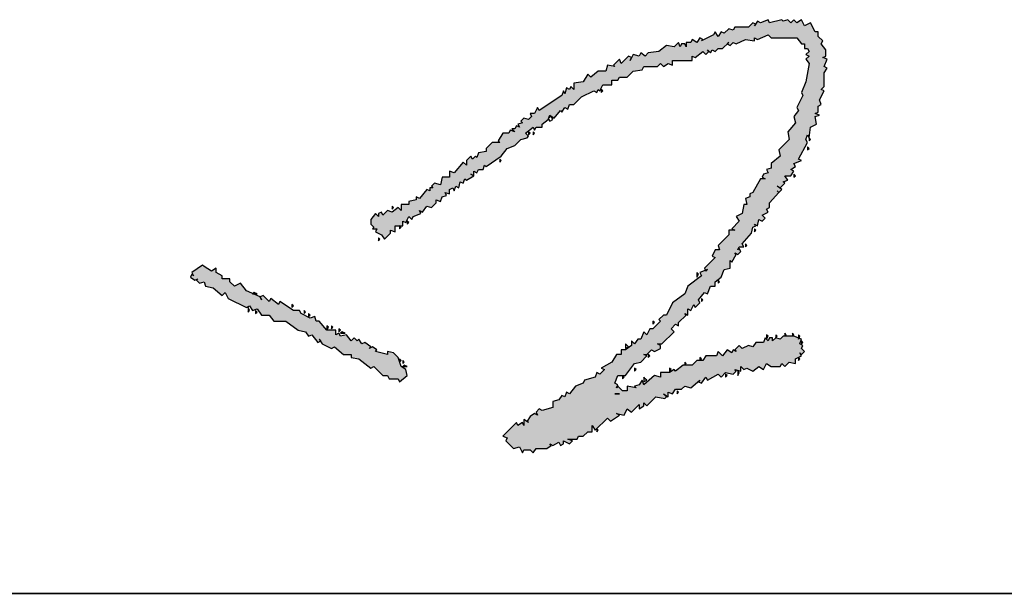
# Model space of a CAD drawing. Extents: x 1109697 to 1467097, y -139975 to 53891.
# Tile 99 of 256: x 1275069 to 1275513, y -129473 to -129214. Entities that reach past the tile are written whole.
import ezdxf

# ---------------------------------------------------------------- set-up
doc = ezdxf.new("R2010")
doc.units = 0
doc.header["$LTSCALE"] = 1000
doc.header["$MEASUREMENT"] = 0
doc.layers.add('PUB_TEXT', color=7, linetype='Continuous')
doc.layers.add('图框', color=4, linetype='Continuous', lineweight=35)

# ---------------------------------------------------------------- blocks, each defined once
blk = doc.blocks.new('A$C59021D72')
at = {"linetype": 'Continuous'}
for points in [[(1010.29, 231.76), (1012.57, 234.61), (1015.42, 235.75), (1017.71, 238.03), (1019.99, 238.6), (1020.56, 239.17), (1019.42, 240.31), (1022.27, 242.59), (1022.84, 241.45), (1023.41, 242.59), (1025.69, 242.59), (1025.69, 243.74), (1027.97, 245.45), (1028.08, 245.79), (1027.97, 246.02), (1028.2, 246.13), (1028.54, 247.16), (1030.25, 246.02), (1032.53, 248.87), (1033.1, 248.3), (1034.24, 250.01), (1035.38, 249.44), (1035.95, 251.15), (1037.66, 251.15), (1040.51, 254), (1045.08, 256.28), (1046.22, 255.71), (1046.79, 256.85), (1047.36, 256.28), (1048.5, 258.56), (1051.92, 258.56), (1051.92, 260.27), (1054.2, 260.27), (1054.77, 261.41), (1057.62, 261.41), (1059.9, 263.69), (1063.32, 264.26), (1063.89, 265.4), (1069.03, 265.4), (1070.17, 266.54), (1071.31, 265.4), (1073.02, 266.54), (1074.73, 265.97), (1074.73, 267.69), (1082.14, 267.69), (1082.14, 269.4), (1083.28, 268.83), (1086.13, 271.11), (1087.27, 269.97), (1088.42, 271.11), (1088.99, 270.54), (1089.56, 271.68), (1090.7, 271.11), (1091.84, 272.25), (1093.55, 272.25), (1095.26, 273.96), (1096.4, 273.39), (1097.54, 274.53), (1098.68, 273.96), (1102.1, 275.67), (1105.52, 275.1), (1105.52, 276.24), (1106.66, 275.67), (1110.65, 277.38), (1111.79, 276.24), (1121.49, 276.24), (1123.2, 273.96), (1124.34, 273.96), (1124.34, 272.25), (1125.48, 272.25), (1126.05, 271.11), (1124.91, 269.97), (1126.05, 269.4), (1124.91, 268.26), (1126.05, 266.54), (1124.91, 259.7), (1123.2, 255.71), (1123.77, 254.57), (1121.49, 250.01), (1122.06, 248.87), (1120.35, 246.59), (1120.92, 244.31), (1118.07, 240.88), (1118.64, 238.03), (1114.65, 234.04), (1115.22, 231.76), (1111.79, 228.91), (1111.79, 227.2), (1110.08, 226.63), (1110.65, 225.49), (1108.94, 224.92), (1108.37, 223.78), (1109.51, 223.21), (1107.8, 223.21), (1104.95, 218.07), (1103.81, 217.5), (1103.81, 216.36), (1102.1, 215.79), (1102.67, 213.51), (1101.53, 213.51), (1100.96, 210.09), (1098.68, 208.95), (1099.82, 207.24), (1096.97, 204.39), (1098.11, 203.82), (1095.83, 203.82), (1095.83, 202.11), (1091.84, 198.12), (1092.41, 196.41), (1090.7, 196.41), (1089.56, 194.12), (1090.7, 193.55), (1086.7, 189.56), (1087.13, 188.71), (1087.84, 188.99), (1087.27, 188.42), (1087.13, 188.71), (1084.99, 187.85), (1085.56, 186.71), (1080.43, 182.72), (1079.29, 179.87), (1074.73, 176.45), (1072.45, 171.88), (1071.31, 171.88), (1069.6, 170.17), (1070.17, 169.6), (1067.32, 166.75), (1066.18, 166.75), (1065.04, 164.47), (1063.89, 165.61), (1062.75, 162.76), (1061.61, 162.76), (1060.47, 161.05), (1059.33, 162.19), (1059.33, 160.48), (1057.05, 158.77), (1055.34, 158.77), (1055.34, 157.06), (1053.63, 157.06), (1051.92, 154.21), (1047.93, 151.93), (1049.07, 151.36), (1047.36, 149.65), (1046.22, 150.22), (1045.65, 148.51), (1041.66, 147.36), (1041.09, 146.22), (1038.23, 145.08), (1035.95, 142.23), (1034.81, 142.8), (1034.24, 141.09), (1033.1, 141.66), (1031.96, 139.95), (1029.68, 139.38), (1029.68, 137.1), (1025.69, 135.96), (1024.55, 136.53), (1023.41, 135.39), (1023.98, 134.25), (1022.84, 134.82), (1021.13, 133.68), (1019.99, 131.97), (1020.56, 131.4), (1018.85, 132.54), (1018.85, 130.26), (1018.28, 131.4), (1016.56, 130.26), (1015.99, 131.4), (1010.86, 126.27), (1012.57, 125.7), (1012, 124.55), (1014.85, 121.7), (1017.14, 122.27), (1018.28, 119.99), (1018.85, 121.13), (1021.13, 121.13), (1022.27, 119.99), (1023.41, 121.7), (1027.4, 121.7), (1029.11, 122.84), (1028.54, 123.41), (1029.68, 122.84), (1031.96, 123.98), (1032.53, 122.84), (1033.67, 123.41), (1033.67, 124.55), (1035.95, 123.41), (1037.09, 124.55), (1035.38, 125.13), (1038.8, 125.13), (1039.37, 126.27), (1041.09, 126.27), (1042.8, 127.98), (1044.51, 127.98), (1044.51, 130.26), (1045.65, 128.55), (1050.21, 133.11), (1051.35, 131.97), (1054.77, 134.25), (1053.63, 134.82), (1056.48, 134.25), (1057.62, 136.53), (1059.33, 135.39), (1062.18, 138.24), (1062.18, 136.53), (1063.89, 137.67), (1063.89, 138.81), (1065.04, 137.67), (1068.46, 141.09), (1071.88, 140.52), (1072.45, 141.09), (1071.31, 142.23), (1073.02, 141.09), (1073.02, 142.8), (1074.73, 142.23), (1075.87, 143.94), (1078.15, 143.94), (1079.29, 145.08), (1081.57, 144.51), (1084.99, 147.36), (1084.42, 146.79), (1085.56, 146.22), (1087.27, 148.51), (1087.84, 147.36), (1091.84, 149.65), (1092.98, 148.51), (1094.69, 150.22), (1097.54, 149.65), (1098.68, 150.79), (1098.11, 151.36), (1100.39, 150.79), (1100.39, 152.5), (1101.53, 151.36), (1102.67, 151.93), (1104.95, 150.79), (1107.23, 152.5), (1108.94, 151.36), (1110.08, 153.64), (1111.79, 152.5), (1115.22, 152.5), (1115.79, 153.64), (1116.93, 152.5), (1118.64, 154.21), (1120.92, 153.64), (1120.92, 155.35), (1123.2, 156.49), (1122.63, 157.63), (1123.2, 157.06), (1124.34, 158.2), (1123.2, 159.34), (1123.77, 160.48), (1122.63, 161.05), (1123.2, 162.76), (1120.35, 163.9), (1116.36, 163.9), (1115.22, 162.76), (1113.51, 163.33), (1112.37, 162.19), (1112.37, 163.33), (1111.22, 163.33), (1110.65, 162.19), (1109.51, 163.33), (1108.94, 161.62), (1106.09, 161.62), (1104.95, 159.91), (1103.24, 160.48), (1100.96, 159.34), (1099.82, 160.48), (1098.11, 158.77), (1098.68, 158.2), (1097.54, 158.77), (1096.97, 157.63), (1095.26, 158.77), (1093.55, 156.49), (1091.84, 158.2), (1091.27, 156.49), (1087.27, 156.49), (1086.13, 154.78), (1083.85, 154.78), (1082.14, 153.07), (1078.72, 153.07), (1075.87, 150.79), (1075.3, 151.36), (1073.59, 150.22), (1070.17, 150.22), (1070.17, 148.51), (1067.89, 149.08), (1063.89, 145.65), (1063.32, 147.36), (1062.18, 145.65), (1060.47, 145.08), (1061.04, 144.51), (1057.62, 145.08), (1057.62, 143.37), (1055.91, 143.37), (1054.2, 145.08), (1053.63, 144.51), (1054.2, 145.65), (1053.06, 146.22), (1054.2, 149.08), (1057.05, 149.08), (1060.47, 153.64), (1062.75, 154.21), (1065.04, 156.49), (1063.89, 157.06), (1065.04, 157.06), (1066.75, 158.77), (1067.89, 158.2), (1070.17, 159.34), (1070.17, 160.48), (1069.03, 161.05), (1070.74, 161.05), (1075.3, 165.61), (1074.16, 166.75), (1075.87, 168.46), (1077.01, 167.89), (1077.01, 169.03), (1079.86, 171.88), (1079.29, 172.46), (1080.43, 171.88), (1080.43, 174.17), (1081.57, 173.6), (1082.71, 175.88), (1083.28, 174.74), (1084.99, 176.45), (1084.42, 177.59), (1086.7, 180.44), (1087.84, 179.87), (1088.99, 182.72), (1090.7, 182.72), (1090.7, 184.43), (1092.98, 186.14), (1094.12, 188.99), (1096.4, 189.56), (1096.4, 192.41), (1096.97, 191.84), (1098.68, 194.69), (1098.11, 195.26), (1099.25, 194.69), (1100.39, 195.83), (1099.82, 196.98), (1099.25, 196.41), (1099.82, 197.55), (1101.53, 197.55), (1100.96, 198.69), (1104.38, 202.68), (1104.95, 204.96), (1106.09, 205.53), (1105.52, 206.1), (1106.66, 205.53), (1107.23, 207.81), (1108.37, 207.24), (1109.51, 208.38), (1108.37, 209.52), (1110.65, 210.66), (1110.08, 211.8), (1111.22, 212.37), (1111.22, 214.08), (1114.65, 218.07), (1115.79, 219.21), (1114.08, 220.36), (1115.22, 219.79), (1116.93, 221.5), (1116.36, 222.07), (1118.07, 222.64), (1116.93, 224.35), (1119.21, 224.35), (1120.35, 226.06), (1119.21, 226.63), (1120.92, 227.77), (1120.35, 228.91), (1123.2, 230.05), (1122.06, 230.62), (1125.48, 236.89), (1124.91, 238.03), (1125.48, 239.74), (1126.05, 238.6), (1126.62, 242.59), (1128.9, 243.74), (1128.33, 246.59), (1130.04, 247.16), (1128.33, 247.73), (1129.47, 248.3), (1129.47, 250.58), (1130.61, 251.15), (1130.04, 252.86), (1131.75, 256.28), (1130.61, 256.85), (1131.75, 257.99), (1131.75, 263.12), (1132.89, 264.83), (1131.75, 265.4), (1132.89, 268.26), (1131.18, 268.83), (1132.32, 269.4), (1132.32, 271.68), (1130.61, 273.96), (1131.18, 275.1), (1129.47, 276.81), (1129.47, 278.52), (1128.33, 278.52), (1126.62, 281.94), (1124.34, 280.8), (1123.2, 283.08), (1121.49, 281.94), (1120.35, 283.08), (1119.21, 281.94), (1118.07, 283.08), (1116.36, 282.51), (1115.79, 283.08), (1111.22, 281.94), (1110.65, 283.08), (1107.8, 281.94), (1106.66, 282.51), (1105.95, 281.44), (1106.09, 281.37), (1105.52, 280.8), (1105.95, 281.44), (1104.95, 281.94), (1103.24, 280.23), (1098.11, 280.23), (1097.54, 279.09), (1095.83, 279.66), (1094.12, 277.95), (1092.98, 278.52), (1091.84, 276.81), (1090.7, 278.52), (1090.13, 277.38), (1085.56, 275.1), (1086.13, 275.67), (1084.99, 276.24), (1083.85, 274.53), (1082.14, 275.67), (1081.57, 274.53), (1079.86, 274.53), (1079.86, 272.82), (1079.29, 273.96), (1078.15, 273.96), (1077.58, 272.82), (1077.01, 274.53), (1075.3, 272.82), (1072.45, 273.39), (1069.6, 271.11), (1065.61, 270.54), (1064.47, 269.4), (1062.75, 270.54), (1062.18, 269.4), (1059.9, 269.97), (1059.33, 268.83), (1058.19, 269.4), (1055.34, 266.54), (1054.77, 268.26), (1052.49, 265.97), (1053.06, 265.4), (1050.21, 265.97), (1049.64, 263.69), (1046.79, 263.69), (1043.94, 261.41), (1042.8, 262.55), (1041.09, 259.7), (1037.66, 259.13), (1037.66, 256.85), (1036.52, 257.99), (1035.95, 256.85), (1034.81, 257.42), (1034.24, 255.14), (1033.67, 256.28), (1033.1, 254.57), (1024.55, 248.87), (1023.98, 250.01), (1022.84, 247.73), (1021.13, 247.73), (1021.7, 246.59), (1020.56, 245.45), (1018.85, 246.02), (1017.71, 244.88), (1018.28, 244.31), (1016.56, 243.74), (1017.14, 242.59), (1015.99, 243.16), (1015.42, 242.02), (1014.28, 242.02), (1015.42, 240.88), (1013.71, 241.45), (1013.14, 240.31), (1010.86, 240.31), (1009.15, 237.46), (1009.72, 236.89), (1006.87, 236.89), (1004.59, 234.61), (1004.59, 233.47), (1001.74, 232.9), (1001.17, 231.19), (1000.6, 231.76), (999.46, 230.62), (998.89, 231.76), (997.18, 230.05), (997.18, 228.34), (996.04, 229.48), (992.61, 225.49), (990.9, 226.06), (990.9, 223.78), (988.05, 223.78), (987.48, 220.93), (985.2, 221.5), (984.06, 220.36), (984.63, 219.79), (983.49, 219.79), (983.49, 218.64), (982.35, 219.21), (979.5, 215.79), (978.36, 216.36), (978.36, 215.22), (975.51, 214.65), (975.51, 213.51), (972.66, 213.51), (972.66, 211.23), (971.52, 212.37), (969.23, 210.66), (967.52, 211.23), (965.81, 209.52), (965.24, 210.66), (964.1, 210.09), (964.1, 208.95), (962.96, 210.09), (961.25, 207.81), (961.25, 206.1), (962.39, 204.96), (961.82, 204.39), (963.53, 204.39), (962.96, 203.25), (965.24, 202.11), (966.38, 200.4), (968.66, 202.68), (968.66, 203.82), (970.38, 203.25), (970.38, 205.53), (973.23, 205.53), (973.23, 207.24), (974.37, 206.67), (975.51, 208.95), (976.65, 207.81), (977.22, 208.95), (980.07, 210.09), (979.5, 211.23), (980.64, 210.66), (982.35, 212.94), (984.06, 212.37), (985.77, 214.08), (985.77, 215.22), (987.48, 214.65), (988.05, 216.36), (989.76, 216.93), (989.19, 218.07), (990.9, 217.5), (990.9, 219.21), (992.04, 219.79), (992.61, 218.64), (993.19, 220.36), (994.33, 219.79), (994.9, 222.07), (996.04, 221.5), (996.61, 223.21), (997.18, 222.64), (1000.03, 224.35), (1000.03, 226.06), (1001.17, 225.49), (1001.74, 226.63), (1003.45, 226.63), (1004.02, 228.34), (1004.59, 227.77)], [(948.14, 166.18), (944.71, 166.18), (941.86, 169.6), (940.72, 169.6), (940.15, 171.31), (938.44, 170.74), (935.02, 172.46), (934.45, 173.6), (932.17, 173.6), (927.04, 177.02), (926.47, 175.88), (923.62, 178.16), (923.05, 177.02), (920.76, 179.3), (919.62, 178.73), (917.06, 179.87), (916.77, 179.87), (916.86, 179.96), (914.49, 181.01), (912.21, 183.86), (909.93, 182.72), (908.22, 184.43), (908.22, 185.57), (905.37, 185.57), (905.37, 186.71), (903.09, 187.85), (903.09, 189.56), (901.38, 188.42), (898.53, 190.13), (897.95, 190.7), (893.96, 187.85), (894.53, 186.71), (893.96, 187.28), (893.39, 186.14), (895.1, 185), (896.24, 185.57), (895.67, 185), (896.81, 183.86), (898.53, 184.43), (899.1, 182.72), (901.95, 182.15), (905.37, 179.3), (906.51, 180.44), (907.65, 178.16), (914.49, 174.74), (915.63, 175.31), (916.77, 173.6), (918.48, 174.17), (920.19, 171.88), (923.05, 171.88), (924.76, 169.6), (929.32, 169.6), (933.88, 166.18), (936.73, 165.61), (937.87, 163.9), (939.01, 164.47), (941.29, 161.62), (942.29, 162.12), (941.86, 162.76), (942.43, 162.19), (942.29, 162.12), (943, 161.05), (946.43, 159.34), (947.57, 159.91), (950.99, 157.06), (953.84, 157.06), (953.84, 155.92), (956.69, 155.35), (961.25, 151.93), (962.39, 152.5), (965.81, 149.08), (967.52, 149.08), (968.09, 147.93), (971.52, 147.93), (972.09, 146.79), (974.94, 149.08), (974.37, 151.36), (972.66, 152.5), (971.52, 155.92), (969.81, 157.63), (967.52, 158.2), (967.52, 157.06), (962.96, 158.2), (963.53, 158.77), (961.82, 159.91), (960.68, 159.34), (961.25, 159.91), (958.97, 161.62), (957.83, 161.05), (956.69, 162.76), (956.12, 162.19), (954.98, 163.33), (953.84, 162.19), (952.13, 164.47), (949.85, 163.9), (949.28, 165.04), (948.14, 164.47)]]:
    blk.add_hatch(color=256, dxfattribs=at).paths.add_polyline_path(points)
at = {"linetype": 'Continuous', "elevation": 0}
for points in [[(1116.36, 282.51), (1115.79, 283.08), (1111.22, 281.94), (1110.65, 283.08), (1107.8, 281.94), (1106.66, 282.51), (1105.52, 280.8), (1106.09, 281.37), (1104.95, 281.94), (1103.24, 280.23), (1098.11, 280.23), (1097.54, 279.09), (1095.83, 279.66), (1094.12, 277.95), (1092.98, 278.52), (1091.84, 276.81), (1090.7, 278.52), (1090.13, 277.38), (1085.56, 275.1), (1086.13, 275.67), (1084.99, 276.24), (1083.85, 274.53), (1082.14, 275.67), (1081.57, 274.53), (1079.86, 274.53), (1079.86, 272.82), (1079.29, 273.96), (1078.15, 273.96), (1077.58, 272.82), (1077.01, 274.53), (1075.3, 272.82), (1072.45, 273.39), (1069.6, 271.11), (1065.61, 270.54), (1064.47, 269.4), (1062.75, 270.54), (1062.18, 269.4), (1059.9, 269.97), (1058.76, 267.69), (1059.33, 268.83), (1058.19, 269.4), (1055.34, 266.54), (1054.77, 268.26), (1052.49, 265.97), (1053.06, 265.4), (1050.21, 265.97), (1049.64, 263.69), (1046.79, 263.69), (1043.94, 261.41), (1042.8, 262.55), (1041.09, 259.7), (1037.66, 259.13), (1037.66, 256.85), (1036.52, 257.99), (1035.95, 256.85), (1034.81, 257.42), (1034.24, 255.14), (1033.67, 256.28), (1033.1, 254.57), (1024.55, 248.87), (1023.98, 250.01), (1022.84, 247.73), (1021.13, 247.73), (1021.7, 246.59), (1020.56, 245.45), (1018.85, 246.02), (1017.71, 244.88), (1018.28, 244.31), (1016.56, 243.74), (1017.14, 242.59), (1015.99, 243.16), (1015.42, 242.02), (1014.28, 242.02), (1015.42, 240.88), (1013.71, 241.45), (1013.14, 240.31), (1010.86, 240.31), (1009.15, 237.46), (1009.72, 236.89), (1006.87, 236.89), (1004.59, 234.61), (1004.59, 233.47), (1001.74, 232.9), (1001.17, 231.19), (1000.6, 231.76), (999.46, 230.62), (998.89, 231.76), (997.18, 230.05), (997.18, 228.34), (996.04, 229.48), (992.61, 225.49), (990.9, 226.06), (990.9, 223.78), (988.05, 223.78), (987.48, 220.93), (985.2, 221.5), (984.06, 220.36), (984.63, 219.79), (983.49, 219.79), (983.49, 218.64), (982.35, 219.21), (979.5, 215.79), (978.36, 216.36), (978.36, 215.22), (975.51, 214.65), (975.51, 213.51), (972.66, 213.51), (972.66, 211.23), (971.52, 212.37), (969.23, 210.66), (967.52, 211.23), (965.81, 209.52), (965.24, 210.66), (964.1, 210.09), (964.1, 208.95), (962.96, 210.09), (961.25, 207.81), (961.25, 206.1), (962.39, 204.96), (961.82, 204.39), (963.53, 204.39), (962.96, 203.25), (965.24, 202.11), (966.38, 200.4), (968.66, 202.68), (968.66, 203.82), (970.38, 203.25), (970.38, 205.53), (973.23, 205.53), (973.23, 207.24), (974.37, 206.67), (975.51, 208.95), (976.65, 207.81), (977.22, 208.95), (980.07, 210.09), (979.5, 211.23), (980.64, 210.66), (982.35, 212.94), (984.06, 212.37), (985.77, 214.08), (985.77, 215.22), (987.48, 214.65), (988.05, 216.36), (989.76, 216.93), (989.19, 218.07), (990.9, 217.5), (990.9, 219.21), (992.04, 219.79), (992.61, 218.64), (993.19, 220.36), (994.33, 219.79), (994.9, 222.07), (996.04, 221.5), (996.61, 223.21), (997.18, 222.64), (1000.03, 224.35), (998.89, 224.92), (1000.03, 224.35), (1000.03, 226.06), (1001.17, 225.49), (1001.74, 226.63), (1003.45, 226.63), (1004.02, 228.34), (1004.59, 227.77), (1010.29, 231.76), (1012.57, 234.61), (1015.42, 235.75), (1017.71, 238.03), (1019.99, 238.6), (1020.56, 239.17), (1019.42, 240.31), (1022.27, 242.59), (1022.84, 241.45), (1023.41, 242.59), (1025.69, 242.59), (1025.69, 243.74), (1027.97, 245.45), (1028.54, 247.16), (1030.25, 246.02), (1032.53, 248.87), (1033.1, 248.3), (1034.24, 250.01), (1035.38, 249.44), (1035.95, 251.15), (1037.66, 251.15), (1040.51, 254), (1045.08, 256.28), (1046.22, 255.71), (1046.79, 256.85), (1047.36, 256.28), (1048.5, 258.56), (1051.92, 258.56), (1051.92, 260.27), (1054.2, 260.27), (1054.77, 261.41), (1057.62, 261.41), (1059.9, 263.69), (1063.32, 264.26), (1063.89, 265.4), (1069.03, 265.4), (1070.17, 266.54), (1071.31, 265.4), (1073.02, 266.54), (1074.73, 265.97), (1074.73, 267.69), (1082.14, 267.69), (1082.14, 269.4), (1083.28, 268.83), (1086.13, 271.11), (1087.27, 269.97), (1088.42, 271.11), (1087.84, 271.68), (1088.99, 270.54), (1089.56, 271.68), (1090.7, 271.11), (1091.84, 272.25), (1093.55, 272.25), (1095.83, 274.53), (1095.26, 273.96), (1096.4, 273.39), (1097.54, 274.53), (1098.68, 273.96), (1102.1, 275.67), (1105.52, 275.1), (1105.52, 276.24), (1106.66, 275.67), (1110.65, 277.38), (1111.79, 276.24), (1121.49, 276.24), (1123.2, 273.96), (1124.34, 273.96), (1124.34, 272.25), (1125.48, 272.25), (1126.05, 271.11), (1124.91, 269.97), (1126.05, 269.4), (1124.91, 268.26), (1126.05, 266.54), (1124.91, 259.7), (1123.2, 255.71), (1123.77, 254.57), (1121.49, 250.01), (1122.06, 248.87), (1120.35, 246.59), (1120.92, 244.31), (1118.07, 240.88), (1118.64, 238.03), (1114.65, 234.04), (1115.22, 231.76), (1111.79, 228.91), (1111.79, 227.2), (1110.08, 226.63), (1110.65, 225.49), (1108.94, 224.92), (1108.37, 223.78), (1109.51, 223.21), (1107.8, 223.21), (1104.95, 218.07), (1103.81, 217.5), (1103.81, 216.36), (1102.1, 215.79), (1102.67, 213.51), (1101.53, 213.51), (1100.96, 210.09), (1098.68, 208.95), (1099.82, 207.24), (1096.97, 204.39), (1098.11, 203.82), (1095.83, 203.82), (1095.83, 202.11), (1091.84, 198.12), (1092.41, 196.41), (1090.7, 196.41), (1089.56, 194.12), (1090.7, 193.55), (1086.7, 189.56), (1087.27, 188.42), (1087.84, 188.99), (1084.99, 187.85), (1085.56, 186.71), (1080.43, 182.72), (1079.29, 179.87), (1074.73, 176.45), (1072.45, 171.88), (1071.31, 171.88), (1069.6, 170.17), (1070.17, 169.6), (1067.32, 166.75), (1066.18, 166.75), (1065.04, 164.47), (1063.89, 165.61), (1062.75, 162.76), (1061.61, 162.76), (1060.47, 161.05), (1059.33, 162.19), (1059.33, 160.48), (1057.05, 158.77), (1055.34, 158.77), (1055.34, 157.06), (1053.63, 157.06), (1051.92, 154.21), (1047.93, 151.93), (1049.07, 151.36), (1047.36, 149.65), (1046.22, 150.22), (1045.65, 148.51), (1041.66, 147.36), (1041.09, 146.22), (1038.23, 145.08), (1035.95, 142.23), (1034.81, 142.8), (1034.24, 141.09), (1033.1, 141.66), (1031.96, 139.95), (1029.68, 139.38), (1029.68, 137.1), (1025.69, 135.96), (1024.55, 136.53), (1023.41, 135.39), (1023.98, 134.25), (1022.84, 134.82), (1021.13, 133.68), (1019.99, 131.97), (1020.56, 131.4), (1018.85, 132.54), (1018.85, 130.26), (1018.28, 131.4), (1016.56, 130.26), (1015.99, 131.4), (1010.86, 126.27), (1012.57, 125.7), (1012, 124.55), (1014.85, 121.7), (1017.14, 122.27), (1018.28, 119.99), (1018.85, 121.13), (1021.13, 121.13), (1022.27, 119.99), (1023.41, 121.7), (1027.4, 121.7), (1029.11, 122.84), (1028.54, 123.41), (1029.68, 122.84), (1031.96, 123.98), (1032.53, 122.84), (1033.67, 123.41), (1033.67, 124.55), (1035.95, 123.41), (1037.09, 124.55), (1035.38, 125.13), (1038.8, 125.13), (1039.37, 126.27), (1041.09, 126.27), (1042.8, 127.98), (1044.51, 127.98), (1044.51, 130.26), (1045.65, 128.55), (1050.21, 133.11), (1051.35, 131.97), (1054.77, 134.25), (1053.63, 134.82), (1056.48, 134.25), (1057.62, 136.53), (1059.33, 135.39), (1062.18, 138.24), (1062.18, 136.53), (1063.89, 137.67), (1063.89, 138.81), (1065.04, 137.67), (1068.46, 141.09), (1071.88, 140.52), (1072.45, 141.09), (1071.31, 142.23), (1073.02, 141.09), (1073.02, 142.8), (1074.73, 142.23), (1075.87, 143.94), (1078.15, 143.94), (1079.29, 145.08), (1081.57, 144.51), (1084.99, 147.36), (1084.42, 146.79), (1085.56, 146.22), (1087.27, 148.51), (1087.84, 147.36), (1091.84, 149.65), (1092.98, 148.51), (1094.69, 150.22), (1097.54, 149.65), (1098.68, 150.79), (1098.11, 151.36), (1100.39, 150.79), (1100.39, 152.5), (1101.53, 151.36), (1102.67, 151.93), (1104.95, 150.79), (1107.23, 152.5), (1108.94, 151.36), (1110.08, 153.64), (1111.79, 152.5), (1115.22, 152.5), (1115.79, 153.64), (1116.93, 152.5), (1118.64, 154.21), (1120.92, 153.64), (1120.92, 155.35), (1123.2, 156.49), (1122.63, 157.63), (1123.2, 157.06), (1124.34, 158.2), (1123.2, 159.34), (1123.77, 160.48), (1122.63, 161.05), (1123.2, 162.76), (1120.35, 163.9), (1116.36, 163.9), (1115.22, 162.76), (1113.51, 163.33), (1112.37, 162.19), (1112.37, 163.33), (1111.22, 163.33), (1110.65, 162.19), (1109.51, 163.33), (1108.94, 161.62), (1106.09, 161.62), (1104.95, 159.91), (1103.24, 160.48), (1100.96, 159.34), (1099.82, 160.48), (1098.11, 158.77), (1098.68, 158.2), (1097.54, 158.77), (1096.97, 157.63), (1095.26, 158.77), (1093.55, 156.49), (1091.84, 158.2), (1091.27, 156.49), (1087.27, 156.49), (1086.13, 154.78), (1083.85, 154.78), (1082.14, 153.07), (1078.72, 153.07), (1075.87, 150.79), (1075.3, 151.36), (1073.59, 150.22), (1070.17, 150.22), (1070.17, 148.51), (1067.89, 149.08), (1063.89, 145.65), (1063.32, 147.36), (1062.18, 145.65), (1060.47, 145.08), (1061.04, 144.51), (1057.62, 145.08), (1057.62, 143.37), (1055.91, 143.37), (1054.2, 145.08), (1053.63, 144.51), (1054.2, 145.65), (1053.06, 146.22), (1054.2, 149.08), (1057.05, 149.08), (1060.47, 153.64), (1062.75, 154.21), (1065.04, 156.49), (1063.89, 157.06), (1065.04, 157.06), (1066.75, 158.77), (1067.89, 158.2), (1070.17, 159.34), (1070.17, 160.48), (1069.03, 161.05), (1070.74, 161.05), (1075.3, 165.61), (1074.16, 166.75), (1075.87, 168.46), (1077.01, 167.89), (1077.01, 169.03), (1079.86, 171.88), (1079.29, 172.46), (1080.43, 171.88), (1080.43, 174.17), (1081.57, 173.6), (1082.71, 175.88), (1083.28, 174.74), (1084.99, 176.45), (1084.42, 177.59), (1086.7, 180.44), (1087.84, 179.87), (1088.99, 182.72), (1090.7, 182.72), (1090.7, 184.43), (1092.98, 186.14), (1094.12, 188.99), (1096.4, 189.56), (1096.4, 192.41), (1096.97, 191.84), (1098.68, 194.69), (1098.11, 195.26), (1099.25, 194.69), (1100.39, 195.83), (1099.82, 196.98), (1099.25, 196.41), (1099.82, 197.55), (1101.53, 197.55), (1100.96, 198.69), (1104.38, 202.68), (1104.95, 204.96), (1106.09, 205.53), (1105.52, 206.1), (1106.66, 205.53), (1107.23, 207.81), (1108.37, 207.24), (1109.51, 208.38), (1108.37, 209.52), (1110.65, 210.66), (1110.08, 211.8), (1111.22, 212.37), (1111.22, 214.08), (1114.65, 218.07), (1114.08, 218.64), (1114.65, 218.07), (1115.79, 219.21), (1114.08, 220.36), (1115.22, 219.79), (1116.93, 221.5), (1116.36, 222.07), (1118.07, 222.64), (1116.93, 224.35), (1119.21, 224.35), (1120.35, 226.06), (1119.21, 226.63), (1120.92, 227.77), (1120.35, 228.91), (1123.2, 230.05), (1122.06, 230.62), (1125.48, 236.89), (1124.91, 238.03), (1125.48, 239.74), (1126.05, 238.6), (1126.62, 242.59), (1128.9, 243.74), (1128.33, 246.59), (1130.04, 247.16), (1128.33, 247.73), (1129.47, 248.3), (1129.47, 250.58), (1130.61, 251.15), (1130.04, 252.86), (1131.75, 256.28), (1130.61, 256.85), (1131.75, 257.99), (1131.75, 263.12), (1132.89, 264.83), (1131.75, 265.4), (1132.89, 268.26), (1131.18, 268.83), (1132.32, 269.4), (1132.32, 271.68), (1130.61, 273.96), (1131.18, 275.1), (1129.47, 276.81), (1129.47, 278.52), (1128.33, 278.52), (1126.62, 281.94), (1124.34, 280.8), (1123.2, 283.08), (1121.49, 281.94), (1120.35, 283.08), (1119.21, 281.94), (1118.07, 283.08), (1116.36, 282.51)], [(1048.5, 256.28), (1047.93, 256.85), (1047.93, 255.71), (1048.5, 256.28)], [(1029.68, 245.45), (1029.11, 246.59), (1027.97, 246.02), (1028.54, 244.88), (1029.68, 245.45)], [(1021.13, 240.31), (1020.56, 240.88), (1020.56, 239.74), (1021.13, 240.31)], [(1022.84, 240.31), (1022.27, 240.88), (1022.27, 239.74), (1022.84, 240.31)], [(1126.62, 238.03), (1126.05, 238.6), (1126.05, 237.46), (1126.62, 238.03)], [(1126.05, 234.61), (1125.48, 235.18), (1125.48, 234.04), (1126.05, 234.61)], [(1010.29, 230.05), (1009.72, 230.62), (1009.72, 229.48), (1010.29, 230.05)], [(1120.92, 224.35), (1120.35, 224.92), (1120.35, 223.78), (1120.92, 224.35)], [(969.81, 212.37), (969.23, 212.94), (969.23, 211.8), (969.81, 212.37)], [(972.66, 204.96), (972.09, 205.53), (972.09, 204.39), (972.66, 204.96)], [(975.51, 206.67), (974.94, 207.24), (974.94, 206.1), (975.51, 206.67)], [(1106.09, 203.82), (1105.52, 204.39), (1105.52, 203.25), (1106.09, 203.82)], [(964.67, 200.4), (964.1, 200.97), (964.1, 199.83), (964.67, 200.4)], [(1102.67, 198.12), (1102.1, 198.69), (1102.1, 197.55), (1102.67, 198.12)], [(898.53, 190.13), (897.95, 190.7), (893.96, 187.85), (894.53, 186.71), (893.96, 187.28), (893.39, 186.14), (895.1, 185), (896.24, 185.57), (895.67, 185), (896.81, 183.86), (898.53, 184.43), (899.1, 182.72), (901.95, 182.15), (905.37, 179.3), (906.51, 180.44), (907.65, 178.16), (914.49, 174.74), (915.63, 175.31), (916.77, 173.6), (918.48, 174.17), (920.19, 171.88), (923.05, 171.88), (924.76, 169.6), (929.32, 169.6), (933.88, 166.18), (936.73, 165.61), (937.87, 163.9), (939.01, 164.47), (941.29, 161.62), (942.43, 162.19), (941.86, 162.76), (943, 161.05), (946.43, 159.34), (947.57, 159.91), (950.99, 157.06), (953.84, 157.06), (953.84, 155.92), (956.69, 155.35), (961.25, 151.93), (962.39, 152.5), (965.81, 149.08), (967.52, 149.08), (968.09, 147.93), (971.52, 147.93), (972.09, 146.79), (974.94, 149.08), (974.37, 151.36), (972.66, 152.5), (971.52, 155.92), (969.81, 157.63), (967.52, 158.2), (967.52, 157.06), (962.96, 158.2), (963.53, 158.77), (961.82, 159.91), (960.68, 159.34), (961.25, 159.91), (958.97, 161.62), (957.83, 161.05), (956.69, 162.76), (956.12, 162.19), (954.98, 163.33), (953.84, 162.19), (952.13, 164.47), (949.85, 163.9), (949.28, 165.04), (948.14, 164.47), (948.14, 166.18), (944.71, 166.18), (941.86, 169.6), (940.72, 169.6), (940.15, 171.31), (938.44, 170.74), (935.02, 172.46), (934.45, 173.6), (932.17, 173.6), (927.04, 177.02), (926.47, 175.88), (923.62, 178.16), (923.05, 177.02), (920.76, 179.3), (919.62, 178.73), (920.19, 177.59), (919.62, 178.73), (914.49, 181.01), (912.21, 183.86), (909.93, 182.72), (908.22, 184.43), (908.22, 185.57), (905.37, 185.57), (905.37, 186.71), (903.09, 187.85), (903.09, 189.56), (901.38, 188.42), (898.53, 190.13)], [(1084.42, 187.28), (1083.85, 187.85), (1083.85, 186.14), (1084.42, 187.28)], [(1092.41, 184.43), (1091.84, 185), (1091.84, 183.86), (1092.41, 184.43)], [(918.48, 179.87), (917.34, 180.44), (916.77, 179.87), (918.48, 179.87)], [(1086.13, 177.59), (1085.56, 178.16), (1085.56, 177.02), (1086.13, 177.59)], [(915.63, 173.6), (915.06, 174.74), (915.06, 173.03), (915.63, 173.6)], [(932.17, 175.31), (931.6, 175.88), (931.6, 174.74), (932.17, 175.31)], [(918.48, 173.03), (917.91, 173.6), (917.91, 172.46), (918.48, 173.03)], [(936.73, 173.03), (936.16, 173.6), (936.16, 172.46), (936.73, 173.03)], [(938.44, 171.88), (937.87, 172.46), (937.87, 171.31), (938.44, 171.88)], [(945.28, 167.32), (944.71, 167.89), (944.71, 166.18), (945.28, 167.32)], [(947, 167.32), (946.43, 167.89), (946.43, 166.75), (947, 167.32)], [(949.85, 166.18), (949.28, 166.75), (949.28, 165.61), (949.85, 166.18)], [(1067.89, 169.03), (1067.32, 169.6), (1067.32, 168.46), (1067.89, 169.03)], [(951.56, 165.04), (950.42, 165.61), (949.85, 165.04), (951.56, 165.04)], [(1110.65, 163.9), (1110.08, 164.47), (1110.08, 162.76), (1110.65, 163.9)], [(1114.08, 163.9), (1113.51, 164.47), (1113.51, 163.33), (1114.08, 163.9)], [(1117.5, 164.47), (1116.93, 165.04), (1116.93, 163.9), (1117.5, 164.47)], [(1120.35, 164.47), (1119.78, 165.04), (1119.78, 163.9), (1120.35, 164.47)], [(1122.63, 163.9), (1122.06, 164.47), (1122.06, 162.76), (1122.63, 163.9)], [(1057.62, 160.48), (1057.05, 161.05), (1057.05, 159.34), (1058.19, 159.91), (1057.62, 160.48)], [(1123.77, 161.62), (1123.2, 162.19), (1123.2, 161.05), (1123.77, 161.62)], [(1066.18, 156.49), (1065.61, 157.06), (1065.61, 155.92), (1066.18, 156.49)], [(1085.56, 155.35), (1084.99, 155.92), (1084.99, 154.78), (1085.56, 155.35)], [(1122.63, 155.35), (1122.06, 155.92), (1122.06, 154.78), (1122.63, 155.35)], [(972.66, 154.78), (972.09, 155.35), (972.09, 154.21), (972.66, 154.78)], [(973.8, 154.21), (973.23, 154.78), (973.23, 153.64), (973.8, 154.21)], [(974.94, 152.5), (973.8, 153.07), (973.23, 152.5), (974.94, 152.5)], [(1061.04, 151.36), (1060.47, 151.93), (1060.47, 150.79), (1061.04, 151.36)], [(1074.16, 151.36), (1073.59, 151.93), (1073.59, 150.22), (1074.16, 151.36)], [(1079.86, 153.64), (1079.29, 154.21), (1079.29, 153.07), (1079.86, 153.64)], [(1056.48, 148.51), (1055.91, 149.08), (1055.91, 147.93), (1056.48, 148.51)], [(1064.47, 147.93), (1063.89, 148.51), (1063.89, 146.79), (1065.04, 147.36), (1064.47, 147.93)], [(1095.26, 149.08), (1094.69, 149.65), (1094.69, 148.51), (1095.26, 149.08)], [(1099.82, 150.22), (1099.25, 150.79), (1099.25, 149.08), (1099.82, 150.22)], [(1053.06, 142.23), (1054.77, 142.23), (1053.06, 142.23)], [(1077.01, 142.8), (1076.44, 143.37), (1076.44, 142.23), (1077.01, 142.8)], [(1046.79, 128.55), (1046.22, 129.12), (1046.22, 127.98), (1046.79, 128.55)]]:
    blk.add_lwpolyline(points, dxfattribs=at)
blk = doc.blocks.new('图签01')
at = {"layer": '图框', "color": 4}
blk.add_line((1793883, 92264.53), (1797883, 92264.53), dxfattribs=at)
at = {"layer": 'PUB_TEXT', "xscale": 1.2, "yscale": 1.2, "zscale": 1.2}
blk.add_blockref('A$C59021D72', (1795059.75, 92183.97, 0), dxfattribs=at)

msp = doc.modelspace()

# ---------------------------------------------------------------- block references
at = {"layer": 'PUB_TEXT'}
msp.add_blockref('图签01', (-520986, -221737.84), dxfattribs=at)

doc.saveas('drawing.dxf')
